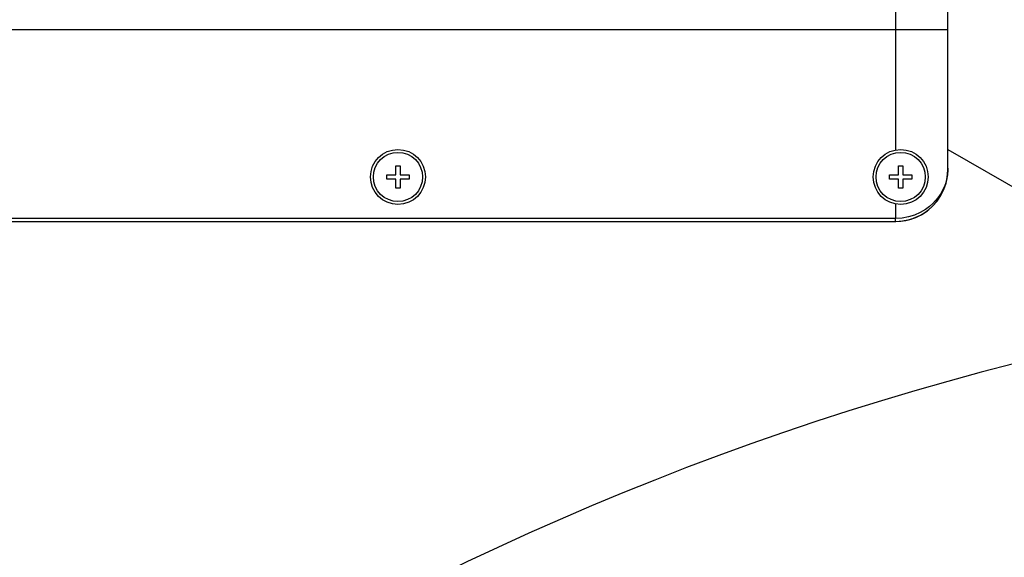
# Model space of a CAD drawing. Header units: millimetres. Extents: x 0 to 770, y -15 to 420.
# Tile 82 of 116: x 339 to 355, y 334 to 343. Entities that reach past the tile are written whole.
import ezdxf

# ---------------------------------------------------------------- set-up
doc = ezdxf.new("R2010")
doc.units = ezdxf.units.MM
doc.header["$LTSCALE"] = 32.67
doc.linetypes.add('PHANTOM', pattern=[0.8, 0.45, -0.05, 0.1, -0.05, 0.1, -0.05])
doc.layers.get('0').update_dxf_attribs({"linetype": 'CONTINUOUS'})
for name, color, linetype in [('1_DESIGN', 7, 'CONTINUOUS'), ('CRV2', 7, 'CONTINUOUS'), ('DRIV_DIM', 7, 'CONTINUOUS'), ('HOLE', 7, 'CONTINUOUS'), ('PARAM_DIM', 7, 'CONTINUOUS'), ('ROUND', 7, 'CONTINUOUS')]:
    doc.layers.add(name, color=color, linetype=linetype)
doc.styles.get("Standard").update_dxf_attribs({"font": 'txt', "width": 0.8})
doc.dimstyles.new('DIMSTYLE_10', dxfattribs={"dimtxt": 3.8, "dimasz": 1.8, "dimexe": 2, "dimexo": 1.5, "dimgap": 0.95, "dimtad": 1, "dimdec": 3, "dimlfac": 12, "dimdsep": 46, "dimtxsty": 'STANDARD', "dimblk": 'OPEN', "dimblk1": 'OPEN', "dimblk2": 'OPEN', "dimcen": 0.09, "dimadec": 0, "dimazin": 0, "dimtp": 0.001, "dimtm": 0.001, "dimtfac": 1, "dimtdec": 3, "dimtofl": 0, "dimtmove": 0, "dimatfit": 3, "dimldrblk": 'OPEN', "dimfxl": 1, "dimtolj": 1, "dimarcsym": 0})
doc.dimstyles.new('DIMSTYLE_12', dxfattribs={"dimtxt": 3.8, "dimasz": 1.8, "dimexe": 2, "dimexo": 1.5, "dimgap": 1.9, "dimtad": 1, "dimdec": 3, "dimlfac": 12, "dimdsep": 46, "dimtxsty": 'STANDARD', "dimblk": 'OPEN', "dimblk1": 'OPEN', "dimblk2": 'OPEN', "dimcen": 0.09, "dimadec": 0, "dimazin": 0, "dimtp": 0.5, "dimtm": 0.5, "dimtfac": 1, "dimtdec": 3, "dimtofl": 0, "dimtmove": 0, "dimatfit": 3, "dimldrblk": 'OPEN', "dimfxl": 1, "dimtolj": 1, "dimarcsym": 0})
doc.dimstyles.new('DIMSTYLE_14', dxfattribs={"dimtxt": 3.8, "dimasz": 1.8, "dimexe": 2, "dimexo": 1.5, "dimgap": 0.95, "dimtad": 1, "dimdec": 1, "dimlfac": 12, "dimdsep": 46, "dimtxsty": 'STANDARD', "dimblk": 'OPEN', "dimblk1": 'OPEN', "dimblk2": 'OPEN', "dimcen": 0.09, "dimadec": 0, "dimazin": 0, "dimtp": 0.001, "dimtm": 0.001, "dimtfac": 1, "dimtdec": 1, "dimtofl": 0, "dimtmove": 0, "dimatfit": 3, "dimldrblk": 'OPEN', "dimfxl": 1, "dimtolj": 1, "dimarcsym": 0})

# ---------------------------------------------------------------- blocks, each defined once
blk = doc.blocks.new('_OPEN')
at = {"color": 0, "linetype": 'BYBLOCK'}
for p, q in [((0, 0), (-1, 0.342)), ((-1, -0.342), (0, 0)), ((-1, 0), (0, 0))]:
    blk.add_line(p, q, dxfattribs=at)
blk = doc.blocks.new('*D52')
at = {"layer": 'DRIV_DIM', "color": 2, "linetype": 'CONTINUOUS'}
for p, q in [((329.227, 357.915), (329.227, 389.497)), ((366.727, 342.455), (366.727, 389.497)), ((329.227, 387.497), (347.977, 387.497)), ((366.727, 387.497), (347.977, 387.497))]:
    blk.add_line(p, q, dxfattribs=at)
at = {"layer": 'DRIV_DIM', "color": 2, "linetype": 'CONTINUOUS', "xscale": 1.8, "yscale": 1.8, "zscale": 1.8, "rotation": 180}
blk.add_blockref('_OPEN', (329.227, 387.497), dxfattribs=at)
at = {"layer": 'DRIV_DIM', "color": 2, "linetype": 'CONTINUOUS', "xscale": 1.8, "yscale": 1.8, "zscale": 1.8}
blk.add_blockref('_OPEN', (366.727, 387.497), dxfattribs=at)
blk = doc.blocks.new('*D56')
at = {"layer": 'DRIV_DIM', "color": 2, "linetype": 'CONTINUOUS'}
for p, q in [((278.19, 293.099), (278.19, 403.496)), ((383.394, 304.298), (383.394, 403.496)), ((278.19, 401.496), (330.792, 401.496)), ((383.394, 401.496), (330.792, 401.496))]:
    blk.add_line(p, q, dxfattribs=at)
at = {"layer": 'DRIV_DIM', "color": 2, "linetype": 'CONTINUOUS', "xscale": 1.8, "yscale": 1.8, "zscale": 1.8, "rotation": 180}
blk.add_blockref('_OPEN', (278.19, 401.496), dxfattribs=at)
at = {"layer": 'DRIV_DIM', "color": 2, "linetype": 'CONTINUOUS', "xscale": 1.8, "yscale": 1.8, "zscale": 1.8}
blk.add_blockref('_OPEN', (383.394, 401.496), dxfattribs=at)
blk = doc.blocks.new('*D58')
at = {"layer": 'DRIV_DIM', "color": 2, "linetype": 'CONTINUOUS'}
for p, q in [((365.227, 380.136), (264.326, 380.136)), ((266.326, 380.136), (266.326, 319.201)), ((266.326, 258.266), (266.326, 319.201)), ((283.205, 258.266), (264.326, 258.266))]:
    blk.add_line(p, q, dxfattribs=at)
at = {"layer": 'DRIV_DIM', "color": 2, "linetype": 'CONTINUOUS', "xscale": 1.8, "yscale": 1.8, "zscale": 1.8}
for p, rotation in [((266.326, 380.136), 90), ((266.326, 258.266), 270)]:
    blk.add_blockref('_OPEN', p, dxfattribs=dict(at, rotation=rotation))
blk = doc.blocks.new('*D65')
at = {"layer": 'PARAM_DIM', "color": 2, "linetype": 'CONTINUOUS'}
for p, q in [((366.727, 293.099), (366.727, 340.916)), ((366.467, 290.122), (358.163, 243.031))]:
    blk.add_line(p, q, dxfattribs=at)
for points in [[(364.939, 338.266), (366.727, 338.916), (364.916, 339.497)], [(356.626, 244.743), (358.51, 245.001), (356.863, 245.951)]]:
    blk.add_lwpolyline(points, dxfattribs=at)
for start, end in [(90, 175), (175, 260)]:
    blk.add_arc((366.727, 291.599), 47.317, start, end, dxfattribs=at)

msp = doc.modelspace()

# ---------------------------------------------------------------- linework, layer by layer
at = {"layer": '1_DESIGN', "color": 7, "linetype": 'CONTINUOUS'}
for p, q in [((345.191177, 340.468264), (345.191177, 340.611597)), ((345.191177, 340.611597), (345.262844, 340.611597)), ((345.262844, 340.611597), (345.262844, 340.468264)), ((353.191177, 340.468264), (353.191177, 340.611597)), ((353.191177, 340.611597), (353.262844, 340.611597)), ((353.262844, 340.611597), (353.262844, 340.468264)), ((345.047844, 340.396597), (345.047844, 340.468264)), ((345.047844, 340.468264), (345.191177, 340.468264)), ((345.191177, 340.396597), (345.047844, 340.396597)), ((345.191177, 340.253264), (345.191177, 340.396597)), ((345.262844, 340.468264), (345.406177, 340.468264)), ((345.262844, 340.396597), (345.262844, 340.253264)), ((345.406177, 340.396597), (345.262844, 340.396597)), ((345.406177, 340.468264), (345.406177, 340.396597)), ((353.047844, 340.396597), (353.047844, 340.468264)), ((353.047844, 340.468264), (353.191177, 340.468264)), ((353.191177, 340.396597), (353.047844, 340.396597)), ((353.191177, 340.253264), (353.191177, 340.396597)), ((353.262844, 340.468264), (353.406177, 340.468264)), ((353.262844, 340.396597), (353.262844, 340.253264)), ((353.406177, 340.396597), (353.262844, 340.396597)), ((353.406177, 340.468264), (353.406177, 340.396597)), ((345.262844, 340.253264), (345.191177, 340.253264)), ((353.262844, 340.253264), (353.191177, 340.253264))]:
    msp.add_line(p, q, dxfattribs=at)
for centre in [(345.227011, 340.432431), (353.227011, 340.432431)]:
    msp.add_circle(centre, 0.391667, dxfattribs=at)
at = {"layer": 'CRV2', "color": 4, "linetype": 'PHANTOM'}
for centre, radius, start, end in [((366.727011, 291.599097), 88.536908, 10, 260), ((366.727011, 291.599097), 78.536908, 10, 260), ((366.727011, 329.099097), 41.036908, 6.037511, 147.7525444), ((366.727011, 329.099097), 41.036908, 163.2236524, 236.037511)]:
    msp.add_arc(centre, radius, start, end, dxfattribs=at)
at = {"layer": 'HOLE', "color": 9, "linetype": 'CONTINUOUS'}
for p, q in [((353.143677, 342.779148), (353.143677, 340.861921)), ((353.143677, 340.002941), (353.143677, 339.770415))]:
    msp.add_line(p, q, dxfattribs=at)
at = {"layer": 'HOLE', "color": 7, "linetype": 'CONTINUOUS'}
for centre in [(345.227011, 340.432431), (353.227011, 340.432431)]:
    msp.add_circle(centre, 0.4375, dxfattribs=at)
at = {"layer": 'ROUND', "color": 7, "linetype": 'CONTINUOUS'}
for p, q in [((353.977011, 340.551448), (353.977011, 350.980081)), ((353.977011, 340.871427), (356.443517, 339.447388)), ((353.969897, 340.442514), (353.977011, 340.551448)), ((353.975946, 340.51531), (353.976481, 340.529685)), ((353.976877, 340.55188), (353.976481, 340.529685)), ((353.977011, 340.574355), (353.976877, 340.55188)), ((353.948739, 340.335862), (353.969897, 340.442514)), ((338.771795, 339.724097), (353.149661, 339.724097))]:
    msp.add_line(p, q, dxfattribs=at)
at = {"layer": 'ROUND', "color": 9, "linetype": 'CONTINUOUS'}
for p, q in [((353.143677, 348.75238), (353.143677, 342.779148)), ((338.856939, 342.779148), (353.977011, 342.779148)), ((353.143677, 339.770415), (338.764683, 339.770432)), ((353.143677, 339.724097), (353.143677, 339.770415))]:
    msp.add_line(p, q, dxfattribs=at)
for points in [[(353.974723, 340.499779), (353.973963, 340.490895), (353.973015, 340.481251), (353.971835, 340.470752)], [(353.976481, 340.529685), (353.976188, 340.522858), (353.97581, 340.515663), (353.975329, 340.508002), (353.974723, 340.499779)], [(353.971835, 340.470752), (353.970375, 340.459301), (353.968571, 340.446805), (353.966353, 340.43317), (353.963633, 340.418291), (353.960305, 340.402056), (353.956242, 340.384353), (353.951299, 340.365079), (353.945302, 340.34414), (353.938042, 340.321418), (353.929246, 340.296741), (353.918573, 340.269912), (353.905613, 340.240765), (353.889859, 340.209132), (353.870674, 340.174846), (353.847264, 340.137777), (353.818613, 340.097827), (353.78342, 340.054985), (353.740099, 340.00949), (353.686478, 339.96174), (353.619785, 339.912681), (353.539207, 339.865544), (353.449306, 339.825762), (353.352162, 339.795682), (353.249427, 339.776839), (353.143677, 339.770415)]]:
    msp.add_lwpolyline(points, dxfattribs=at)
at = {"layer": 'ROUND', "color": 7, "linetype": 'CONTINUOUS'}
msp.add_lwpolyline([(353.149661, 339.724097), (353.258594, 339.731211), (353.365245, 339.752369), (353.467857, 339.787132), (353.564768, 339.834858), (353.654425, 339.894716), (353.735398, 339.965708), (353.806391, 340.046682), (353.866249, 340.136339), (353.913975, 340.23325), (353.948739, 340.335862)], dxfattribs=at)
msp.add_arc((353.143677, 340.557431), 0.833333, 270, 360, dxfattribs=at)

# ---------------------------------------------------------------- dimensions: what is measured, and where the dimension line sits
at = {"layer": 'DRIV_DIM', "color": 2, "linetype": 'CONTINUOUS'}
for base, p1, p2, angle, dimstyle, picture, middle in [((278.190103, 401.495755), (383.393677, 302.797971), (278.190103, 291.599097), 180, 'DIMSTYLE_14', '*D56', (321.67189, 401.495755)), ((329.227011, 387.496669), (366.727011, 340.955488), (329.227011, 356.414658), 180, 'DIMSTYLE_10', '*D52', (343.417011, 387.496669)), ((266.326151, 380.136005), (284.704618, 258.265764), (366.727011, 380.136005), 90, 'DIMSTYLE_14', '*D58', (266.326151, 310.080885))]:
    dim = msp.add_linear_dim(base=base, p1=p1, p2=p2, angle=angle, dimstyle=dimstyle, dxfattribs=at)
    dim.commit()
    dim.dimension.update_dxf_attribs({"geometry": picture, "text_midpoint": middle, "dimtype": 160})
at = {"layer": 'PARAM_DIM', "color": 2, "linetype": 'CONTINUOUS'}
dim = msp.add_angular_dim_2l(base=(319.589963, 295.723055), line1=((366.727011, 291.125926), (366.727011, 291.599097)), line2=((366.809176, 292.06508), (366.727011, 291.599097)), dimstyle='DIMSTYLE_12', override={"dimtad": 2}, dxfattribs=at)
dim.commit()
dim.dimension.update_dxf_attribs({"geometry": '*D65', "text_midpoint": (323.827512, 271.635598), "dimtype": 162})

doc.saveas('drawing.dxf')
